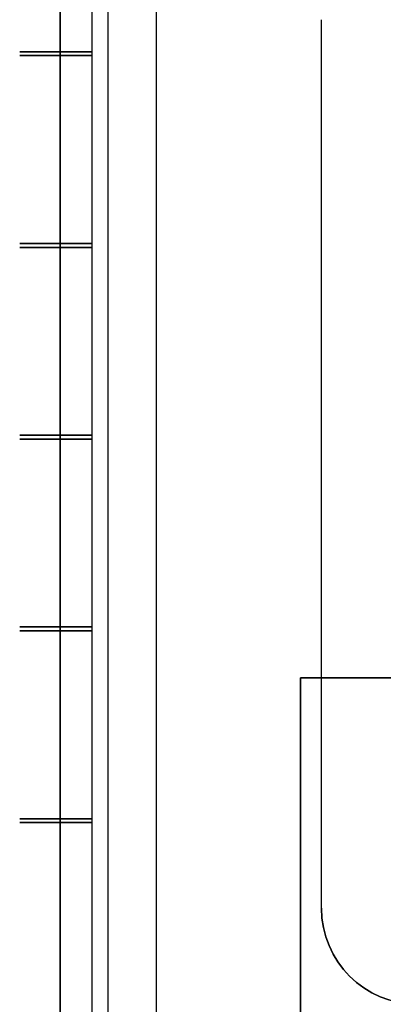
# Model space of a CAD drawing. Extents: x -4.2 to 4.1, y -6.8 to 5.8.
# Tile 40 of 214: x -4.2 to -3.3, y -4.5 to -1.9. Entities that reach past the tile are written whole.
import ezdxf

# ---------------------------------------------------------------- set-up
doc = ezdxf.new("R2010")
doc.units = 0
doc.layers.get('0').update_dxf_attribs({"linetype": 'CONTINUOUS'})

# ---------------------------------------------------------------- blocks, each defined once
blk = doc.blocks.new('*U1')
for p, q in [((-4.125, 5, 4.3), (-4.125, -5, 4.3)), ((-4, -5, 0.125), (-4, 5, 0.125)), ((-4, -5, 4.425), (-4, 5, 4.425)), ((-4, -5, 4.425), (-4, 5, 4.425)), ((-3.875, 5), (-3.875, -5)), ((-3.445, -4.225, 4.425), (-3.445, -1.9125, 4.425)), ((-3.445, -4.225, 4.435), (-3.445, -1.9125, 4.435)), ((-3.445, -1.9125, 4.425), (-3.445, -1.9125, 4.435)), ((-3.445, -4.225, 4.425), (-3.445, -4.225, 4.435))]:
    blk.add_line(p, q)
at = {"extrusion": (-1, 0, 0)}
for p, q in [((-4.125, 5, 4.3), (-4.125, -5, 4.3)), ((-4.125, -5, 3.925), (-4.125, 5, 3.925)), ((-4, -5, 0.125), (-4, 5, 0.125)), ((-4.043, 4.99, 2.995), (-4.043, -4.99, 2.995)), ((-4.043, 4.99, 3.925), (-4.043, -4.99, 3.925)), ((-4, -4.99, 2.995), (-4, 4.99, 2.995)), ((-3.445, -4.225, 4.435), (-3.445, -1.9125, 4.435)), ((-3.445, -1.9125, 4.425), (-3.445, -1.9125, 4.435)), ((-3.445, -4.225, 4.425), (-3.445, -1.9125, 4.425)), ((-3.5, -5.625, -0.075), (-3.5, -3.625, -0.075)), ((-3.5, -3.625), (-3.5, -3.625, -0.075)), ((-3.5, -3.625), (-3.5, -5)), ((-3.445, -4.225, 4.425), (-3.445, -4.225, 4.435))]:
    blk.add_line(p, q, dxfattribs=at)
at = {"extrusion": (0, 0, -1)}
for p, q in [((-4.125, -5, 3.925), (-4.125, 5, 3.925)), ((-3.875, 5), (-3.875, -5)), ((-4.043, 4.99, 2.995), (-4.043, -4.99, 2.995)), ((-4.043, 4.99, 3.925), (-4.043, -4.99, 3.925)), ((-4, -4.99, 2.995), (-4, 4.99, 2.995)), ((-3.5, -3.625, -0.075), (3.5, -3.625, -0.075)), ((-3.5, -5.625, -0.075), (-3.5, -3.625, -0.075)), ((-3.5, -3.625), (-3.5, -5)), ((3.5, -3.625), (-3.5, -3.625))]:
    blk.add_line(p, q, dxfattribs=at)
at = {"extrusion": (0, 1, 0)}
for p, q in [((-3.5, -3.625, -0.075), (3.5, -3.625, -0.075)), ((-3.5, -3.625), (-3.5, -3.625, -0.075)), ((3.5, -3.625), (-3.5, -3.625))]:
    blk.add_line(p, q, dxfattribs=at)
at = {"extrusion": (0, -1, 0)}
for centre, radius in [((-4.1367, 3.745, 1.996), 0.0938), ((-4.1367, 3.745, 1.996), 0.052), ((-4.1367, 3.745, 1.996), 0.052), ((-4.1367, 3.745, 2.006), 0.0938), ((-4.1367, 3.745, 2.495), 0.0938), ((-4.1367, 3.745, 2.505), 0.0938), ((-4.1367, 3.745, 2.495), 0.052), ((-4.1367, 3.745, 2.495), 0.052), ((-4.1367, 3.745, 2.994), 0.0938), ((-4.1367, 3.745, 2.994), 0.052), ((-4.1367, 3.745, 2.994), 0.052), ((-4.1367, 3.745, 3.004), 0.0938), ((-4.1367, 3.745, 3.493), 0.0938), ((-4.1367, 3.745, 3.503), 0.0938), ((-4.1367, 3.745, 3.493), 0.052), ((-4.1367, 3.745, 3.493), 0.052), ((-4.1367, 3.745, 3.992), 0.0938), ((-4.1367, 3.745, 3.992), 0.052), ((-4.1367, 3.745, 3.992), 0.052), ((-4.1367, 3.745, 4.002), 0.0938)]:
    blk.add_circle(centre, radius, dxfattribs=at)
at = {"extrusion": (0, 1, 0)}
for centre, radius in [((4.1367, 3.745, -1.996), 0.0938), ((4.1367, 3.745, -2.006), 0.0938), ((4.1367, 3.745, -2.006), 0.052), ((4.1367, 3.745, -2.006), 0.052), ((4.1367, 3.745, -2.495), 0.0938), ((4.1367, 3.745, -2.505), 0.0938), ((4.1367, 3.745, -2.505), 0.052), ((4.1367, 3.745, -2.505), 0.052), ((4.1367, 3.745, -2.994), 0.0938), ((4.1367, 3.745, -3.004), 0.0938), ((4.1367, 3.745, -3.004), 0.052), ((4.1367, 3.745, -3.004), 0.052), ((4.1367, 3.745, -3.493), 0.0938), ((4.1367, 3.745, -3.503), 0.0938), ((4.1367, 3.745, -3.503), 0.052), ((4.1367, 3.745, -3.503), 0.052), ((4.1367, 3.745, -3.992), 0.0938), ((4.1367, 3.745, -4.002), 0.0938), ((4.1367, 3.745, -4.002), 0.052), ((4.1367, 3.745, -4.002), 0.052)]:
    blk.add_circle(centre, radius, dxfattribs=at)
for centre in [(-3.195, -4.225, 4.425), (-3.195, -4.225, 4.435)]:
    blk.add_arc(centre, 0.25, 180, 270)
at = {"extrusion": (0, 0, -1)}
for centre in [(3.195, -4.225, -4.435), (3.195, -4.225, -4.425)]:
    blk.add_arc(centre, 0.25, 270, 0, dxfattribs=at)

msp = doc.modelspace()

# ---------------------------------------------------------------- block references
msp.add_blockref('*U1', (0, 0))

doc.saveas('drawing.dxf')
